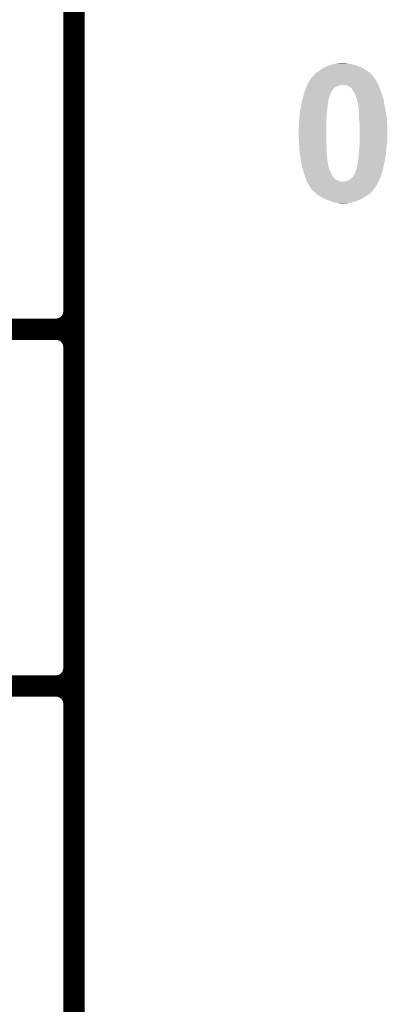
# Model space of a CAD drawing. Extents: x -4.5 to 27.4, y -3.9 to 53.4.
# Tile 11 of 43: x 3.6 to 6.2, y 4.1 to 11.1. Entities that reach past the tile are written whole.
import ezdxf

# ---------------------------------------------------------------- set-up
doc = ezdxf.new("R2010")
doc.units = 0
doc.layers.add('BRUSHLESS_28_CLICK_V101_GTO', color=11, linetype='CONTINUOUS')

msp = doc.modelspace()

# ---------------------------------------------------------------- linework, layer by layer
at = {"layer": 'BRUSHLESS_28_CLICK_V101_GTO', "const_width": 0.1524}
for points in [[(4.0132, -0.5588), (4.0132, 18.3388)], [(4.0132, 9.017), (4.0132, 11.303)], [(-1.27, 8.89), (3.8862, 8.89)], [(-1.27, 8.89), (3.8862, 8.89)], [(4.0132, 6.477), (4.0132, 8.763)], [(-1.27, 6.35), (3.8862, 6.35)], [(-1.27, 6.35), (3.8862, 6.35)], [(4.0132, 3.937), (4.0132, 6.223)]]:
    msp.add_lwpolyline(points, dxfattribs=at)
for points in [[(3.8862, 8.89, 0.4142136), (4.0132, 9.017)], [(4.0132, 8.763, 0.4142136), (3.8862, 8.89)], [(4.0132, 8.763, 0.4142136), (3.8862, 8.89)], [(3.8862, 6.35, 0.4142136), (4.0132, 6.477)], [(4.0132, 6.223, 0.4142136), (3.8862, 6.35)], [(4.0132, 6.223, 0.4142136), (3.8862, 6.35)]]:
    msp.add_lwpolyline(points, format="xyb", dxfattribs=at)
at = {"layer": 'BRUSHLESS_28_CLICK_V101_GTO'}
for points in [[(5.7531, 10.72388), (5.762624, 10.7315), (6.110732, 10.72388), (6.09854, 10.7315)], [(5.762624, 10.7315), (5.7658, 10.73404), (6.09854, 10.7315), (6.094986, 10.73404)], [(5.7658, 10.73404), (5.781038, 10.7442), (6.094986, 10.73404), (6.080762, 10.7442)], [(5.781038, 10.7442), (5.796276, 10.75436), (6.080762, 10.7442), (6.062982, 10.75436)], [(5.796276, 10.75436), (5.808126, 10.759438), (6.062982, 10.75436), (6.0452, 10.759438)], [(5.808126, 10.759438), (5.81406, 10.76198), (6.0452, 10.759438), (6.039272, 10.76198)], [(5.81406, 10.76198), (5.827608, 10.76706), (6.039272, 10.76198), (6.027422, 10.76706)], [(5.827608, 10.76706), (5.834382, 10.7696), (6.027422, 10.76706), (6.018532, 10.7696)], [(5.834382, 10.7696), (5.854698, 10.77468), (6.018532, 10.7696), (6.000752, 10.77468)], [(5.854698, 10.77468), (5.863166, 10.77722), (6.000752, 10.77468), (5.99186, 10.77722)], [(5.863166, 10.77722), (5.871634, 10.77976), (5.99186, 10.77722), (5.97916, 10.77976)], [(5.871634, 10.77976), (5.880102, 10.7823), (5.97916, 10.77976), (5.96392, 10.7823)], [(5.880102, 10.7823), (5.902962, 10.78484), (5.96392, 10.7823), (5.953758, 10.78484)], [(5.68521, 10.647678), (5.69214, 10.66038), (6.1722, 10.647678), (6.167122, 10.66038)], [(5.69214, 10.66038), (5.692142, 10.660384), (6.167122, 10.66038), (6.16712, 10.660384)], [(5.692142, 10.660384), (5.698912, 10.67054), (6.16712, 10.660384), (6.1595, 10.67054)], [(5.698912, 10.67054), (5.703992, 10.678158), (6.1595, 10.67054), (6.154422, 10.678158)], [(5.703992, 10.678158), (5.707368, 10.683222), (6.154422, 10.678158), (6.151886, 10.683222)], [(5.707368, 10.683222), (5.70738, 10.68324), (6.151886, 10.683222), (6.14935, 10.68324)], [(5.70738, 10.68324), (5.707382, 10.683242), (6.14935, 10.68324), (6.14935, 10.683242)], [(5.707382, 10.683242), (5.72262, 10.698482), (6.14935, 10.683242), (6.13791, 10.698482)], [(5.72262, 10.698482), (5.726426, 10.703558), (6.13791, 10.698482), (6.1341, 10.703558)], [(5.726426, 10.703558), (5.730242, 10.708642), (6.1341, 10.703558), (6.129018, 10.708642)], [(5.730242, 10.708642), (5.740402, 10.716262), (6.129018, 10.708642), (6.121398, 10.716262)], [(5.740402, 10.716262), (5.744628, 10.718798), (6.121398, 10.716262), (6.118862, 10.718798)], [(5.744628, 10.718798), (5.7531, 10.72388), (6.118862, 10.718798), (6.110732, 10.72388)], [(5.65658, 10.579102), (5.660814, 10.591802), (5.84708, 10.579102), (5.854702, 10.591802)], [(5.660814, 10.591802), (5.662506, 10.59688), (5.854702, 10.591802), (5.85978, 10.59688)], [(5.662506, 10.59688), (5.6642, 10.601958), (5.85978, 10.59688), (5.863164, 10.601958)], [(5.6642, 10.601958), (5.665258, 10.604502), (5.863164, 10.601958), (5.864862, 10.604502)], [(5.665258, 10.604502), (5.666316, 10.60704), (5.864862, 10.604502), (5.867402, 10.60704)], [(5.666316, 10.60704), (5.66949, 10.61466), (5.867402, 10.60704), (5.87756, 10.61466)], [(5.66949, 10.61466), (5.671608, 10.61974), (5.87756, 10.61466), (5.89026, 10.61974)], [(5.671608, 10.61974), (5.673724, 10.624822), (5.89026, 10.61974), (5.900422, 10.624822)], [(5.673724, 10.624822), (5.674782, 10.62736), (5.900422, 10.624822), (5.910582, 10.62736)], [(5.674782, 10.62736), (5.67584, 10.6299), (5.910582, 10.62736), (5.915664, 10.6299)], [(5.67584, 10.6299), (5.6769, 10.632442), (6.18236, 10.6299), (6.180908, 10.632442)], [(5.6769, 10.632442), (5.68521, 10.647678), (6.180908, 10.632442), (6.1722, 10.647678)], [(5.953762, 10.627358), (5.941062, 10.6299), (6.18345, 10.627358), (6.18236, 10.6299)], [(5.963922, 10.62228), (5.953762, 10.627358), (6.185626, 10.62228), (6.18345, 10.627358)], [(5.971544, 10.619738), (5.963922, 10.62228), (6.186716, 10.619738), (6.185626, 10.62228)], [(5.979162, 10.61466), (5.971544, 10.619738), (6.188892, 10.61466), (6.186716, 10.619738)], [(5.984238, 10.61212), (5.979162, 10.61466), (6.18998, 10.61212), (6.188892, 10.61466)], [(5.98424, 10.612118), (5.984238, 10.61212), (6.189982, 10.612118), (6.18998, 10.61212)], [(5.98932, 10.607038), (5.98424, 10.612118), (6.191674, 10.607038), (6.189982, 10.612118)], [(5.996942, 10.596878), (5.98932, 10.607038), (6.195062, 10.596878), (6.191674, 10.607038)], [(6.001514, 10.58926), (5.996942, 10.596878), (6.1976, 10.58926), (6.195062, 10.596878)], [(6.01218, 10.57148), (6.001514, 10.58926), (6.204714, 10.57148), (6.1976, 10.58926)], [(5.638604, 10.515604), (5.641534, 10.5283), (5.82676, 10.515604), (5.826782, 10.5283)], [(5.641534, 10.5283), (5.64154, 10.528322), (5.826782, 10.5283), (5.8293, 10.528322)], [(5.64154, 10.528322), (5.642122, 10.530842), (5.8293, 10.528322), (5.8293, 10.530842)], [(5.642122, 10.530842), (5.64388, 10.538458), (5.8293, 10.530842), (5.831204, 10.538458)], [(5.64388, 10.538458), (5.647788, 10.551162), (5.831204, 10.538458), (5.83438, 10.551162)], [(5.647788, 10.551162), (5.652476, 10.5664), (5.83438, 10.551162), (5.842, 10.5664)], [(5.652476, 10.5664), (5.65404, 10.57148), (5.842, 10.5664), (5.84403, 10.57148)], [(5.65404, 10.57148), (5.65658, 10.579102), (5.84403, 10.57148), (5.84708, 10.579102)], [(6.01599, 10.563862), (6.01218, 10.57148), (6.20776, 10.563862), (6.204714, 10.57148)], [(6.0198, 10.556238), (6.01599, 10.563862), (6.210302, 10.556238), (6.20776, 10.563862)], [(6.022342, 10.543538), (6.0198, 10.556238), (6.214536, 10.543538), (6.210302, 10.556238)], [(6.026406, 10.53338), (6.022342, 10.543538), (6.21792, 10.53338), (6.214536, 10.543538)], [(6.02742, 10.53084), (6.026406, 10.53338), (6.218312, 10.53084), (6.21792, 10.53338)], [(6.02996, 10.525756), (6.02742, 10.53084), (6.219094, 10.525756), (6.218312, 10.53084)], [(6.02996, 10.520678), (6.02996, 10.525756), (6.219876, 10.520678), (6.219094, 10.525756)], [(6.032502, 10.50798), (6.02996, 10.520678), (6.221828, 10.50798), (6.219876, 10.520678)], [(5.62356, 10.439402), (5.627076, 10.454644), (5.8166, 10.439402), (5.8166, 10.454644)], [(5.627076, 10.454644), (5.63118, 10.47242), (5.8166, 10.454644), (5.821678, 10.47242)], [(5.63118, 10.472422), (5.633524, 10.487662), (5.82168, 10.472422), (5.82168, 10.487662)], [(5.63118, 10.47242), (5.63118, 10.472422), (5.821678, 10.47242), (5.82168, 10.472422)], [(5.633524, 10.487662), (5.635088, 10.497822), (5.82168, 10.487662), (5.82422, 10.497822)], [(5.635088, 10.497822), (5.63626, 10.50544), (5.82422, 10.497822), (5.82422, 10.50544)], [(5.63626, 10.50544), (5.636846, 10.507982), (5.82422, 10.50544), (5.824222, 10.507982)], [(5.636846, 10.507982), (5.638604, 10.515604), (5.824222, 10.507982), (5.82676, 10.515604)], [(6.035042, 10.50036), (6.032502, 10.50798), (6.223, 10.50036), (6.221828, 10.50798)], [(6.03758, 10.492738), (6.035042, 10.50036), (6.224634, 10.492738), (6.223, 10.50036)], [(6.041572, 10.4648), (6.03758, 10.492738), (6.23062, 10.4648), (6.224634, 10.492738)], [(6.04266, 10.45718), (6.041572, 10.4648), (6.23205, 10.45718), (6.23062, 10.4648)], [(6.044862, 10.42416), (6.04266, 10.45718), (6.23824, 10.42416), (6.23205, 10.45718)], [(5.617556, 10.37082), (5.619864, 10.396218), (5.81152, 10.37082), (5.81406, 10.396218)], [(5.619864, 10.396218), (5.62102, 10.40892), (5.81406, 10.396218), (5.81406, 10.40892)], [(5.62102, 10.40892), (5.621654, 10.41654), (5.81406, 10.40892), (5.81406, 10.41654)], [(5.621654, 10.41654), (5.62356, 10.4394), (5.81406, 10.41654), (5.816598, 10.4394)], [(5.62356, 10.4394), (5.62356, 10.439402), (5.816598, 10.4394), (5.8166, 10.439402)], [(6.0452, 10.419082), (6.044862, 10.42416), (6.238876, 10.419082), (6.23824, 10.42416)], [(6.0452, 10.38352), (6.0452, 10.419082), (6.24332, 10.38352), (6.238876, 10.419082)], [(6.0452, 10.37844), (6.0452, 10.38352), (6.243588, 10.37844), (6.24332, 10.38352)], [(6.04774, 10.360658), (6.0452, 10.37844), (6.244524, 10.360658), (6.243588, 10.37844)], [(5.6134, 10.3124), (5.61594, 10.332722), (5.81152, 10.3124), (5.81152, 10.332722)], [(5.6134, 10.287), (5.6134, 10.3124), (5.81152, 10.287), (5.81152, 10.3124)], [(5.61594, 10.35304), (5.617556, 10.37082), (5.81152, 10.35304), (5.81152, 10.37082)], [(5.61594, 10.332722), (5.61594, 10.35304), (5.81152, 10.332722), (5.81152, 10.35304)], [(6.04774, 10.335262), (6.04774, 10.360658), (6.24586, 10.335262), (6.244524, 10.360658)], [(6.04774, 10.23874), (6.04774, 10.335262), (6.24586, 10.23874), (6.24586, 10.335262)], [(5.61594, 10.2362), (5.6134, 10.287), (5.81152, 10.2362), (5.81152, 10.287)], [(5.617494, 10.208262), (5.61594, 10.2362), (5.81152, 10.208262), (5.81152, 10.2362)], [(6.04774, 10.21842), (6.04774, 10.23874), (6.24332, 10.21842), (6.24586, 10.23874)], [(5.61848, 10.19048), (5.617494, 10.208262), (5.81406, 10.19048), (5.81152, 10.208262)], [(5.620598, 10.152378), (5.61848, 10.19048), (5.81406, 10.152378), (5.81406, 10.19048)], [(6.0452, 10.172702), (6.04774, 10.1981), (6.239162, 10.172702), (6.241472, 10.1981)], [(6.0452, 10.16254), (6.0452, 10.172702), (6.23824, 10.16254), (6.239162, 10.172702)], [(6.04774, 10.1981), (6.04774, 10.21842), (6.241472, 10.1981), (6.24332, 10.21842)], [(5.62102, 10.14476), (5.620598, 10.152378), (5.814538, 10.14476), (5.81406, 10.152378)], [(5.627624, 10.11174), (5.62102, 10.14476), (5.8166, 10.11174), (5.814538, 10.14476)], [(5.62864, 10.106658), (5.627624, 10.11174), (5.817326, 10.106658), (5.8166, 10.11174)], [(5.632996, 10.07618), (5.62864, 10.106658), (5.82168, 10.07618), (5.817326, 10.106658)], [(6.035038, 10.0711), (6.04012, 10.096498), (6.224172, 10.0711), (6.230032, 10.096498)], [(6.04012, 10.114278), (6.04266, 10.13206), (6.232964, 10.114278), (6.2357, 10.13206)], [(6.04012, 10.09904), (6.04012, 10.114278), (6.23062, 10.09904), (6.232964, 10.114278)], [(6.04012, 10.096498), (6.04012, 10.09904), (6.230032, 10.096498), (6.23062, 10.09904)], [(6.04266, 10.13206), (6.0452, 10.15238), (6.2357, 10.13206), (6.237392, 10.15238)], [(6.0452, 10.15238), (6.0452, 10.16254), (6.237392, 10.15238), (6.23824, 10.16254)], [(5.63372, 10.0711), (5.632996, 10.07618), (5.822528, 10.0711), (5.82168, 10.07618)], [(5.639582, 10.045704), (5.63372, 10.0711), (5.826758, 10.045704), (5.822528, 10.0711)], [(5.640168, 10.043166), (5.639582, 10.045704), (5.829294, 10.043166), (5.826758, 10.045704)], [(5.64134, 10.038084), (5.640168, 10.043166), (5.8293, 10.038084), (5.829294, 10.043166)], [(5.64134, 10.03808), (5.64134, 10.038084), (5.829302, 10.03808), (5.8293, 10.038084)], [(5.648268, 10.012678), (5.64134, 10.03808), (5.83946, 10.012678), (5.829302, 10.03808)], [(6.02234, 10.0203), (6.027102, 10.033002), (6.21147, 10.0203), (6.21538, 10.033002)], [(6.027102, 10.033002), (6.029958, 10.040616), (6.21538, 10.033002), (6.217136, 10.040616)], [(6.029958, 10.040616), (6.02996, 10.048236), (6.217136, 10.040616), (6.218894, 10.048236)], [(6.02996, 10.048236), (6.032498, 10.053316), (6.218894, 10.048236), (6.220066, 10.053316)], [(6.032498, 10.053316), (6.0325, 10.063476), (6.220066, 10.053316), (6.222412, 10.063476)], [(6.0325, 10.063476), (6.035038, 10.0711), (6.222412, 10.063476), (6.224172, 10.0711)], [(5.64896, 10.01014), (5.648268, 10.012678), (5.840984, 10.01014), (5.83946, 10.012678)], [(5.652008, 9.999982), (5.64896, 10.01014), (5.84708, 9.999982), (5.840984, 10.01014)], [(5.65658, 9.984742), (5.652008, 9.999982), (5.85216, 9.984742), (5.84708, 9.999982)], [(5.65658, 9.984738), (5.65658, 9.984742), (5.852164, 9.984738), (5.85216, 9.984742)], [(5.661342, 9.97204), (5.65658, 9.984738), (5.86232, 9.97204), (5.852164, 9.984738)], [(5.66515, 9.961888), (5.661342, 9.97204), (5.869936, 9.961888), (5.86232, 9.97204)], [(5.665154, 9.96188), (5.66515, 9.961888), (5.872474, 9.96188), (5.869936, 9.961888)], [(5.66801, 9.954264), (5.665154, 9.96188), (5.880098, 9.954264), (5.872474, 9.96188)], [(5.979158, 9.95426), (5.989312, 9.961876), (6.189286, 9.95426), (6.192748, 9.961876)], [(5.989312, 9.961876), (5.98932, 9.964414), (6.192748, 9.961876), (6.193902, 9.964414)], [(5.98932, 9.964414), (5.991858, 9.966958), (6.193902, 9.964414), (6.195058, 9.966958)], [(5.991858, 9.966958), (5.99186, 9.96696), (6.195058, 9.966958), (6.19506, 9.96696)], [(5.99186, 9.96696), (5.999478, 9.972038), (6.19506, 9.96696), (6.196622, 9.972038)], [(5.999478, 9.972038), (6.004558, 9.979658), (6.196622, 9.972038), (6.198966, 9.979658)], [(6.004558, 9.979658), (6.01726, 10.00506), (6.198966, 9.979658), (6.206782, 10.00506)], [(6.01726, 10.00506), (6.02234, 10.0203), (6.206782, 10.00506), (6.21147, 10.0203)], [(5.669916, 9.94918), (5.66801, 9.954264), (5.895338, 9.94918), (5.880098, 9.954264)], [(5.67182, 9.9441), (5.669916, 9.94918), (5.905498, 9.9441), (5.895338, 9.94918)], [(5.67309, 9.94156), (5.67182, 9.9441), (5.915658, 9.94156), (5.905498, 9.9441)], [(5.67436, 9.93902), (5.67309, 9.94156), (6.18236, 9.93902), (6.183514, 9.94156)], [(5.67944, 9.92886), (5.67436, 9.93902), (6.176816, 9.92886), (6.18236, 9.93902)], [(5.68706, 9.916158), (5.67944, 9.92886), (6.169888, 9.916158), (6.176816, 9.92886)], [(5.69045, 9.911078), (5.68706, 9.916158), (6.167118, 9.911078), (6.169888, 9.916158)], [(5.692138, 9.908544), (5.69045, 9.911078), (6.165344, 9.908544), (6.167118, 9.911078)], [(5.69468, 9.900922), (5.692138, 9.908544), (6.160008, 9.900922), (6.165344, 9.908544)], [(5.697214, 9.895858), (5.69468, 9.900922), (6.156464, 9.895858), (6.160008, 9.900922)], [(5.699756, 9.89584), (5.697214, 9.895858), (6.15645, 9.89584), (6.156464, 9.895858)], [(5.70865, 9.885678), (5.699756, 9.89584), (6.149338, 9.885678), (6.15645, 9.89584)], [(5.71087, 9.88314), (5.70865, 9.885678), (6.1468, 9.88314), (6.149338, 9.885678)], [(5.941056, 9.94156), (5.948682, 9.9441), (6.183514, 9.94156), (6.184668, 9.9441)], [(5.948682, 9.9441), (5.968998, 9.949178), (6.184668, 9.9441), (6.186976, 9.949178)], [(5.968998, 9.949178), (5.979158, 9.95426), (6.186976, 9.949178), (6.189286, 9.95426)], [(5.717538, 9.87552), (5.71087, 9.88314), (6.141718, 9.87552), (6.1468, 9.88314)], [(5.717542, 9.875518), (5.717538, 9.87552), (6.141718, 9.875518), (6.141718, 9.87552)], [(5.732356, 9.86282), (5.717542, 9.875518), (6.129018, 9.86282), (6.141718, 9.875518)], [(5.741246, 9.8552), (5.732356, 9.86282), (6.11886, 9.8552), (6.129018, 9.86282)], [(5.753098, 9.84504), (5.741246, 9.8552), (6.10616, 9.84504), (6.11886, 9.8552)], [(5.753102, 9.845038), (5.753098, 9.84504), (6.106158, 9.845038), (6.10616, 9.84504)], [(5.765288, 9.837422), (5.753102, 9.845038), (6.09346, 9.837422), (6.106158, 9.845038)], [(5.77342, 9.83234), (5.765288, 9.837422), (6.085838, 9.83234), (6.09346, 9.837422)], [(5.782308, 9.827262), (5.77342, 9.83234), (6.078222, 9.827262), (6.085838, 9.83234)], [(5.791202, 9.82218), (5.782308, 9.827262), (6.069328, 9.82218), (6.078222, 9.827262)], [(5.801362, 9.8171), (5.791202, 9.82218), (6.06044, 9.8171), (6.069328, 9.82218)], [(5.81152, 9.81202), (5.801362, 9.8171), (6.048586, 9.81202), (6.06044, 9.8171)], [(5.820414, 9.80948), (5.81152, 9.81202), (6.04266, 9.80948), (6.048586, 9.81202)], [(5.8293, 9.806942), (5.820414, 9.80948), (6.03589, 9.806942), (6.04266, 9.80948)], [(5.841154, 9.80186), (5.8293, 9.806942), (6.022338, 9.80186), (6.03589, 9.806942)], [(5.847078, 9.79932), (5.841154, 9.80186), (6.01218, 9.79932), (6.022338, 9.80186)], [(5.855968, 9.79678), (5.847078, 9.79932), (6.002022, 9.79678), (6.01218, 9.79932)], [(5.864858, 9.79424), (5.855968, 9.79678), (5.9944, 9.79424), (6.002022, 9.79678)], [(5.8801, 9.7917), (5.864858, 9.79424), (5.986778, 9.7917), (5.9944, 9.79424)], [(5.8928, 9.78916), (5.8801, 9.7917), (5.979158, 9.78916), (5.986778, 9.7917)], [(5.905498, 9.78662), (5.8928, 9.78916), (5.953762, 9.78662), (5.979158, 9.78916)]]:
    msp.add_solid(points, dxfattribs=at)

doc.saveas('drawing.dxf')
